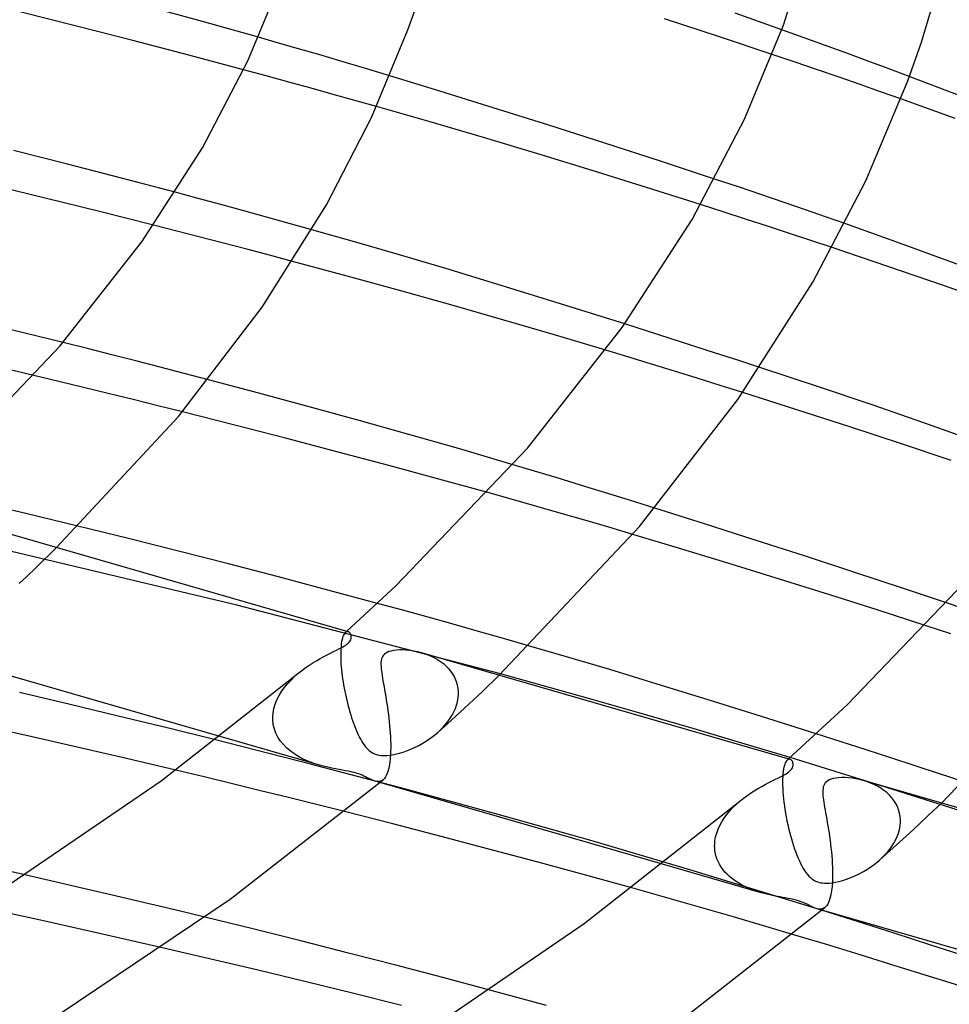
# Model space of a CAD drawing. Header units: millimetres. Extents: x -247 to 247, y -141 to 230.
# Tile 82 of 99: x 94 to 121, y 115 to 144. Entities that reach past the tile are written whole.
import ezdxf

# ---------------------------------------------------------------- set-up
doc = ezdxf.new("R2010")
doc.units = ezdxf.units.MM
doc.layers.add('HIDDEN', color=7, linetype='Continuous')
doc.layers.add('THICK', color=7, linetype='Continuous')

msp = doc.modelspace()

# ---------------------------------------------------------------- linework, layer by layer
at = {"layer": 'HIDDEN'}
for p, q in [((116.77, 143.762), (116.142, 143.988)), ((101.345, 143.598), (100.756, 143.766)), ((101.933, 143.43), (101.345, 143.598)), ((117.398, 143.535), (116.77, 143.762)), ((118.024, 143.307), (117.398, 143.535)), ((102.529, 143.257), (101.933, 143.43)), ((103.176, 143.067), (102.529, 143.257)), ((116.537, 143.034), (115.865, 143.261)), ((118.649, 143.077), (118.024, 143.307)), ((103.875, 142.859), (103.176, 143.067)), ((117.192, 142.81), (116.537, 143.034)), ((119.272, 142.846), (118.649, 143.077)), ((100.986, 142.63), (100.318, 142.81)), ((104.62, 142.634), (103.875, 142.859)), ((117.83, 142.591), (117.192, 142.81)), ((119.893, 142.614), (119.272, 142.846)), ((101.647, 142.45), (100.986, 142.63)), ((102.303, 142.269), (101.647, 142.45)), ((118.449, 142.376), (117.83, 142.591)), ((119.048, 142.166), (118.449, 142.376)), ((102.952, 142.089), (102.303, 142.269)), ((103.594, 141.91), (102.952, 142.089)), ((119.642, 141.956), (119.048, 142.166)), ((104.228, 141.731), (103.594, 141.91)), ((114.872, 139.368), (114.166, 139.603)), ((98.982, 139.032), (98.308, 139.212)), ((115.555, 139.138), (114.872, 139.368)), ((99.654, 138.85), (98.982, 139.032)), ((116.212, 138.916), (115.555, 139.138)), ((116.838, 138.7), (116.212, 138.916)), ((100.325, 138.667), (99.654, 138.85)), ((100.994, 138.483), (100.325, 138.667)), ((114.415, 138.638), (113.752, 138.85)), ((115.072, 138.425), (114.415, 138.638)), ((117.43, 138.494), (116.838, 138.7)), ((101.662, 138.298), (100.994, 138.483)), ((115.722, 138.214), (115.072, 138.425)), ((117.997, 138.295), (117.43, 138.494)), ((98.359, 138.073), (97.669, 138.249)), ((99.046, 137.896), (98.359, 138.073)), ((102.328, 138.111), (101.662, 138.298)), ((116.365, 138.003), (115.722, 138.214)), ((99.729, 137.718), (99.046, 137.896)), ((116.998, 137.794), (116.365, 138.003)), ((117.622, 137.586), (116.998, 137.794)), ((100.41, 137.54), (99.729, 137.718)), ((101.086, 137.362), (100.41, 137.54)), ((101.759, 137.183), (101.086, 137.362)), ((112.193, 135.131), (111.528, 135.343)), ((112.861, 134.918), (112.193, 135.131)), ((113.527, 134.704), (112.861, 134.918)), ((95.726, 134.619), (95.01, 134.798)), ((96.441, 134.439), (95.726, 134.619)), ((111.643, 134.367), (110.972, 134.57)), ((114.191, 134.49), (113.527, 134.704)), ((97.155, 134.257), (96.441, 134.439)), ((97.867, 134.074), (97.155, 134.257)), ((112.316, 134.161), (111.643, 134.367)), ((114.85, 134.276), (114.191, 134.49)), ((115.501, 134.063), (114.85, 134.276)), ((98.577, 133.89), (97.867, 134.074)), ((112.988, 133.954), (112.316, 134.161)), ((94.884, 133.653), (94.156, 133.826)), ((99.287, 133.705), (98.577, 133.89)), ((113.66, 133.746), (112.988, 133.954)), ((114.331, 133.536), (113.66, 133.746)), ((95.612, 133.477), (94.884, 133.653)), ((96.341, 133.3), (95.612, 133.477)), ((114.999, 133.326), (114.331, 133.536)), ((97.069, 133.121), (96.341, 133.3)), ((97.796, 132.941), (97.069, 133.121)), ((98.522, 132.76), (97.796, 132.941)), ((108.876, 131.017), (108.245, 131.207)), ((109.537, 130.817), (108.876, 131.017)), ((110.224, 130.607), (109.537, 130.817)), ((110.935, 130.388), (110.224, 130.607)), ((108.226, 130.182), (107.497, 130.386)), ((111.665, 130.161), (110.935, 130.388)), ((93.92, 129.772), (93.152, 129.955)), ((108.944, 129.978), (108.226, 130.182)), ((109.653, 129.776), (108.944, 129.978)), ((112.412, 129.929), (111.665, 130.161)), ((94.685, 129.589), (93.92, 129.772)), ((110.353, 129.574), (109.653, 129.776)), ((95.448, 129.404), (94.685, 129.589)), ((111.057, 129.369), (110.353, 129.574)), ((111.765, 129.16), (111.057, 129.369)), ((100.119, 127.082), (92.191, 128.965)), ((94.22, 128.183), (94.821, 128.775)), ((93.947, 127.924), (94.22, 128.183)), ((93.725, 127.718), (93.947, 127.924)), ((107.869, 125.059), (100.119, 127.082)), ((104.999, 126.929), (104.254, 127.133)), ((121.761, 126.881), (121.015, 127.136)), ((105.743, 126.724), (104.999, 126.929)), ((106.485, 126.517), (105.743, 126.724)), ((107.225, 126.309), (106.485, 126.517)), ((121.111, 126.239), (120.384, 126.477)), ((103.242, 126.163), (103.227, 126.119)), ((103.258, 126.201), (103.242, 126.163)), ((103.275, 126.232), (103.258, 126.201)), ((103.293, 126.258), (103.275, 126.232)), ((103.312, 126.278), (103.293, 126.258)), ((103.326, 126.288), (103.312, 126.278)), ((103.312, 126.277), (103.318, 126.283)), ((103.318, 126.283), (103.325, 126.289)), ((103.325, 126.289), (103.332, 126.295)), ((103.34, 126.296), (103.326, 126.288)), ((103.332, 126.295), (103.338, 126.301)), ((103.338, 126.301), (103.345, 126.307)), ((103.354, 126.301), (103.34, 126.296)), ((103.345, 126.307), (103.351, 126.313)), ((103.368, 126.303), (103.354, 126.301)), ((103.382, 126.303), (103.368, 126.303)), ((103.395, 126.3), (103.382, 126.303)), ((107.964, 126.099), (107.225, 126.309)), ((103.184, 125.873), (103.178, 125.795)), ((103.192, 125.945), (103.184, 125.873)), ((103.202, 126.01), (103.192, 125.945)), ((103.214, 126.068), (103.202, 126.01)), ((103.227, 126.119), (103.214, 126.068)), ((108.701, 125.888), (107.964, 126.099)), ((103.175, 125.709), (103.174, 125.618)), ((103.174, 125.618), (103.175, 125.522)), ((103.178, 125.795), (103.175, 125.709)), ((105.653, 125.645), (105.547, 125.679)), ((105.758, 125.607), (105.653, 125.645)), ((105.859, 125.563), (105.758, 125.607)), ((103.175, 125.522), (103.176, 125.508)), ((103.176, 125.508), (103.176, 125.493)), ((103.176, 125.493), (103.177, 125.479)), ((103.177, 125.479), (103.177, 125.465)), ((103.177, 125.465), (103.178, 125.45)), ((103.178, 125.45), (103.178, 125.436)), ((103.178, 125.436), (103.183, 125.354)), ((103.183, 125.354), (103.19, 125.269)), ((105.957, 125.513), (105.859, 125.563)), ((106.051, 125.458), (105.957, 125.513)), ((106.14, 125.398), (106.051, 125.458)), ((106.224, 125.332), (106.14, 125.398)), ((106.302, 125.261), (106.224, 125.332)), ((101.807, 124.972), (101.917, 125.069)), ((103.19, 125.269), (103.198, 125.183)), ((103.198, 125.183), (103.207, 125.096)), ((103.207, 125.096), (103.218, 125.007)), ((103.218, 125.007), (103.23, 124.917)), ((106.374, 125.185), (106.302, 125.261)), ((106.439, 125.104), (106.374, 125.185)), ((106.496, 125.017), (106.439, 125.104)), ((106.544, 124.925), (106.496, 125.017)), ((107.334, 124.537), (107.83, 125.02)), ((101.516, 124.654), (101.606, 124.765)), ((101.606, 124.765), (101.704, 124.871)), ((101.704, 124.871), (101.807, 124.972)), ((103.23, 124.917), (103.244, 124.826)), ((103.244, 124.826), (103.259, 124.735)), ((103.259, 124.735), (103.275, 124.644)), ((106.583, 124.829), (106.544, 124.925)), ((106.612, 124.73), (106.583, 124.829)), ((106.631, 124.627), (106.612, 124.73)), ((101.301, 124.299), (101.363, 124.421)), ((101.363, 124.421), (101.435, 124.54)), ((101.435, 124.54), (101.516, 124.654)), ((103.275, 124.644), (103.293, 124.553)), ((103.293, 124.553), (103.311, 124.463)), ((103.311, 124.463), (103.331, 124.373)), ((106.611, 124.238), (106.639, 124.437)), ((106.64, 124.522), (106.631, 124.627)), ((106.639, 124.451), (106.64, 124.465)), ((106.639, 124.437), (106.639, 124.451)), ((106.64, 124.507), (106.64, 124.522)), ((106.64, 124.493), (106.64, 124.507)), ((106.64, 124.479), (106.64, 124.493)), ((106.64, 124.465), (106.64, 124.479)), ((107.077, 124.296), (107.334, 124.537)), ((101.213, 124.046), (101.251, 124.173)), ((101.251, 124.173), (101.301, 124.299)), ((103.331, 124.373), (103.352, 124.284)), ((103.352, 124.284), (103.373, 124.196)), ((103.373, 124.196), (103.396, 124.109)), ((106.548, 124.041), (106.611, 124.238)), ((106.82, 124.059), (107.077, 124.296)), ((101.178, 123.792), (101.188, 123.919)), ((101.188, 123.919), (101.213, 124.046)), ((103.396, 124.109), (103.419, 124.023)), ((103.419, 124.023), (103.443, 123.938)), ((103.443, 123.938), (103.468, 123.855)), ((103.468, 123.855), (103.494, 123.773)), ((106.334, 123.668), (106.455, 123.85)), ((106.455, 123.85), (106.548, 124.041)), ((106.562, 123.822), (106.82, 124.059)), ((101.177, 123.777), (101.178, 123.792)), ((101.177, 123.762), (101.177, 123.777)), ((101.177, 123.748), (101.177, 123.762)), ((101.177, 123.733), (101.177, 123.748)), ((101.178, 123.718), (101.177, 123.733)), ((101.178, 123.704), (101.178, 123.718)), ((101.193, 123.569), (101.178, 123.704)), ((101.224, 123.44), (101.193, 123.569)), ((103.494, 123.773), (103.521, 123.692)), ((103.521, 123.692), (103.549, 123.613)), ((103.549, 123.613), (103.577, 123.536)), ((106.039, 123.35), (106.302, 123.586)), ((106.191, 123.499), (106.334, 123.668)), ((106.302, 123.586), (106.562, 123.822)), ((101.27, 123.316), (101.224, 123.44)), ((101.33, 123.197), (101.27, 123.316)), ((103.577, 123.536), (103.607, 123.461)), ((103.607, 123.461), (103.637, 123.388)), ((103.637, 123.388), (103.668, 123.319)), ((103.668, 123.319), (103.699, 123.252)), ((105.896, 123.231), (106.029, 123.342)), ((106.029, 123.342), (106.191, 123.499)), ((117.888, 123.062), (117.156, 123.296)), ((102.287, 122.409), (99.498, 123.119)), ((102.548, 122.381), (99.632, 123.223)), ((101.403, 123.086), (101.33, 123.197)), ((101.488, 122.983), (101.403, 123.086)), ((101.582, 122.887), (101.488, 122.983)), ((103.699, 123.252), (103.73, 123.189)), ((103.73, 123.189), (103.762, 123.13)), ((103.762, 123.13), (103.795, 123.074)), ((103.795, 123.074), (103.828, 123.022)), ((103.828, 123.022), (103.862, 122.973)), ((103.862, 122.973), (103.896, 122.928)), ((105.47, 122.959), (105.614, 123.04)), ((105.614, 123.04), (105.757, 123.13)), ((105.757, 123.13), (105.896, 123.231)), ((118.62, 122.827), (117.888, 123.062)), ((101.686, 122.798), (101.582, 122.887)), ((101.797, 122.717), (101.686, 122.798)), ((101.913, 122.644), (101.797, 122.717)), ((103.896, 122.928), (103.932, 122.886)), ((103.932, 122.886), (103.971, 122.846)), ((103.971, 122.846), (104.014, 122.807)), ((104.014, 122.807), (104.062, 122.772)), ((104.062, 122.772), (104.113, 122.74)), ((104.113, 122.74), (104.17, 122.714)), ((104.17, 122.714), (104.23, 122.692)), ((104.23, 122.692), (104.294, 122.677)), ((104.294, 122.677), (104.363, 122.667)), ((104.539, 122.665), (104.653, 122.677)), ((104.653, 122.677), (104.778, 122.7)), ((104.778, 122.7), (104.908, 122.732)), ((104.908, 122.732), (105.044, 122.774)), ((105.044, 122.774), (105.183, 122.826)), ((105.183, 122.826), (105.326, 122.887)), ((105.326, 122.887), (105.47, 122.959)), ((119.347, 122.592), (118.62, 122.827)), ((102.035, 122.578), (101.913, 122.644)), ((102.161, 122.52), (102.035, 122.578)), ((102.289, 122.467), (102.161, 122.52)), ((105.055, 121.68), (102.287, 122.409)), ((102.418, 122.421), (102.289, 122.467)), ((102.549, 122.381), (102.418, 122.421)), ((104.363, 122.667), (104.443, 122.662)), ((104.443, 122.662), (104.539, 122.665)), ((116.235, 122.417), (116.221, 122.373)), ((116.251, 122.454), (116.235, 122.417)), ((116.268, 122.484), (116.251, 122.454)), ((116.286, 122.509), (116.268, 122.484)), ((116.304, 122.528), (116.286, 122.509)), ((116.303, 122.528), (116.31, 122.533)), ((116.317, 122.538), (116.304, 122.528)), ((116.31, 122.533), (116.317, 122.539)), ((116.331, 122.546), (116.317, 122.538)), ((116.317, 122.539), (116.323, 122.545)), ((116.323, 122.545), (116.33, 122.551)), ((116.33, 122.551), (116.336, 122.557)), ((116.345, 122.551), (116.331, 122.546)), ((116.336, 122.557), (116.343, 122.562)), ((116.359, 122.553), (116.345, 122.551)), ((116.373, 122.553), (116.359, 122.553)), ((116.386, 122.55), (116.373, 122.553)), ((119.197, 121.733), (116.387, 122.602)), ((120.067, 122.358), (119.347, 122.592)), ((99.159, 122.032), (98.325, 122.231)), ((102.672, 122.347), (102.549, 122.381)), ((102.794, 122.318), (102.672, 122.347)), ((102.911, 122.293), (102.794, 122.318)), ((103.025, 122.271), (102.911, 122.293)), ((103.133, 122.251), (103.025, 122.271)), ((103.232, 122.233), (103.133, 122.251)), ((103.318, 122.217), (103.232, 122.233)), ((103.391, 122.202), (103.318, 122.217)), ((103.453, 122.19), (103.391, 122.202)), ((103.507, 122.177), (103.453, 122.19)), ((103.56, 122.164), (103.507, 122.177)), ((103.61, 122.15), (103.56, 122.164)), ((103.658, 122.136), (103.61, 122.15)), ((103.705, 122.12), (103.658, 122.136)), ((103.752, 122.102), (103.705, 122.12)), ((103.801, 122.082), (103.752, 122.102)), ((116.177, 122.131), (116.17, 122.051)), ((116.185, 122.202), (116.177, 122.131)), ((116.195, 122.266), (116.185, 122.202)), ((116.207, 122.323), (116.195, 122.266)), ((116.221, 122.373), (116.207, 122.323)), ((120.778, 122.125), (120.067, 122.358)), ((121.476, 121.895), (120.778, 122.125)), ((99.991, 121.831), (99.159, 122.032)), ((100.819, 121.629), (99.991, 121.831)), ((103.851, 122.06), (103.801, 122.082)), ((103.903, 122.036), (103.851, 122.06)), ((103.953, 122.01), (103.903, 122.036)), ((104.002, 121.986), (103.953, 122.01)), ((104.049, 121.963), (104.002, 121.986)), ((104.094, 121.942), (104.049, 121.963)), ((104.138, 121.924), (104.094, 121.942)), ((104.18, 121.91), (104.138, 121.924)), ((104.224, 121.9), (104.18, 121.91)), ((104.325, 121.868), (104.18, 121.91)), ((104.266, 121.895), (104.224, 121.9)), ((104.306, 121.897), (104.266, 121.895)), ((104.346, 121.906), (104.306, 121.897)), ((104.383, 121.922), (104.346, 121.906)), ((104.419, 121.947), (104.383, 121.922)), ((116.167, 121.965), (116.166, 121.871)), ((116.166, 121.871), (116.167, 121.771)), ((116.17, 122.051), (116.167, 121.965)), ((118.647, 121.894), (118.536, 121.929)), ((118.754, 121.854), (118.647, 121.894)), ((118.859, 121.808), (118.754, 121.854)), ((118.959, 121.757), (118.859, 121.808)), ((101.644, 121.426), (100.819, 121.629)), ((107.802, 120.931), (105.055, 121.68)), ((116.167, 121.771), (116.168, 121.757)), ((116.168, 121.757), (116.168, 121.743)), ((116.168, 121.743), (116.169, 121.729)), ((116.169, 121.729), (116.169, 121.714)), ((116.169, 121.714), (116.17, 121.7)), ((116.17, 121.7), (116.171, 121.685)), ((116.171, 121.685), (116.176, 121.591)), ((116.176, 121.591), (116.184, 121.492)), ((119.054, 121.7), (118.959, 121.757)), ((119.144, 121.638), (119.054, 121.7)), ((119.228, 121.571), (119.144, 121.638)), ((121.964, 120.852), (119.197, 121.733)), ((119.306, 121.499), (119.228, 121.571)), ((102.467, 121.221), (101.644, 121.426)), ((114.803, 121.226), (114.906, 121.317)), ((116.184, 121.492), (116.194, 121.391)), ((116.194, 121.391), (116.206, 121.287)), ((116.206, 121.287), (116.22, 121.181)), ((119.377, 121.422), (119.306, 121.499)), ((119.44, 121.34), (119.377, 121.422)), ((119.495, 121.253), (119.44, 121.34)), ((119.541, 121.163), (119.495, 121.253)), ((120.46, 120.905), (120.837, 121.265)), ((103.288, 121.015), (102.467, 121.221)), ((114.528, 120.93), (114.613, 121.032)), ((114.613, 121.032), (114.705, 121.131)), ((114.705, 121.131), (114.803, 121.226)), ((116.22, 121.181), (116.236, 121.074)), ((116.236, 121.074), (116.254, 120.965)), ((116.254, 120.965), (116.274, 120.856)), ((119.578, 121.069), (119.541, 121.163)), ((119.606, 120.972), (119.578, 121.069)), ((119.624, 120.873), (119.606, 120.972)), ((110.528, 120.163), (107.802, 120.931)), ((114.321, 120.607), (114.382, 120.718)), ((114.382, 120.718), (114.451, 120.825)), ((114.451, 120.825), (114.528, 120.93)), ((116.274, 120.856), (116.296, 120.746)), ((116.296, 120.746), (116.319, 120.638)), ((119.612, 120.532), (119.631, 120.686)), ((119.632, 120.771), (119.624, 120.873)), ((119.631, 120.7), (119.632, 120.715)), ((119.631, 120.686), (119.631, 120.7)), ((119.632, 120.757), (119.632, 120.771)), ((119.632, 120.743), (119.632, 120.757)), ((119.632, 120.729), (119.632, 120.743)), ((119.632, 120.715), (119.632, 120.729)), ((120.179, 120.643), (120.46, 120.905)), ((114.198, 120.268), (114.229, 120.381)), ((114.229, 120.381), (114.27, 120.495)), ((114.27, 120.495), (114.321, 120.607)), ((116.319, 120.638), (116.344, 120.529)), ((116.344, 120.529), (116.371, 120.422)), ((116.371, 120.422), (116.399, 120.316)), ((119.514, 120.23), (119.572, 120.378)), ((119.572, 120.378), (119.612, 120.532)), ((119.608, 120.119), (119.894, 120.38)), ((119.894, 120.38), (120.179, 120.643)), ((113.535, 119.278), (110.528, 120.163)), ((114.17, 120.041), (114.178, 120.154)), ((114.178, 120.154), (114.198, 120.268)), ((116.399, 120.316), (116.428, 120.211)), ((116.428, 120.211), (116.458, 120.109)), ((116.458, 120.109), (116.489, 120.011)), ((119.319, 119.858), (119.608, 120.119)), ((119.35, 119.951), (119.439, 120.087)), ((119.439, 120.087), (119.514, 120.23)), ((114.169, 120.026), (114.17, 120.041)), ((114.169, 120.012), (114.169, 120.026)), ((114.169, 119.997), (114.169, 120.012)), ((114.169, 119.982), (114.169, 119.997)), ((114.17, 119.968), (114.169, 119.982)), ((114.171, 119.953), (114.17, 119.968)), ((114.179, 119.863), (114.171, 119.953)), ((114.194, 119.775), (114.179, 119.863)), ((116.489, 120.011), (116.521, 119.915)), ((116.521, 119.915), (116.555, 119.823)), ((116.555, 119.823), (116.589, 119.734)), ((119.029, 119.598), (119.319, 119.858)), ((119.137, 119.701), (119.249, 119.822)), ((119.249, 119.822), (119.35, 119.951)), ((114.216, 119.689), (114.194, 119.775)), ((114.245, 119.606), (114.216, 119.689)), ((114.28, 119.526), (114.245, 119.606)), ((114.321, 119.449), (114.28, 119.526)), ((116.589, 119.734), (116.623, 119.649)), ((116.623, 119.649), (116.659, 119.567)), ((116.659, 119.567), (116.696, 119.49)), ((118.786, 119.406), (118.903, 119.493)), ((118.903, 119.493), (119.017, 119.588)), ((119.017, 119.588), (119.137, 119.701)), ((115.539, 118.631), (112.637, 119.469)), ((117.313, 118.114), (113.535, 119.278)), ((114.367, 119.376), (114.321, 119.449)), ((114.418, 119.306), (114.367, 119.376)), ((114.473, 119.239), (114.418, 119.306)), ((114.533, 119.176), (114.473, 119.239)), ((116.696, 119.49), (116.733, 119.416)), ((116.733, 119.416), (116.772, 119.347)), ((116.772, 119.347), (116.812, 119.283)), ((116.812, 119.283), (116.853, 119.223)), ((116.853, 119.223), (116.896, 119.168)), ((118.418, 119.186), (118.542, 119.252)), ((118.542, 119.252), (118.665, 119.326)), ((118.665, 119.326), (118.786, 119.406)), ((94.771, 118.954), (93.885, 119.156)), ((95.656, 118.749), (94.771, 118.954)), ((114.596, 119.116), (114.533, 119.176)), ((114.662, 119.06), (114.596, 119.116)), ((114.732, 119.006), (114.662, 119.06)), ((114.804, 118.956), (114.732, 119.006)), ((114.879, 118.909), (114.804, 118.956)), ((116.896, 119.168), (116.94, 119.118)), ((116.94, 119.118), (116.985, 119.074)), ((116.985, 119.074), (117.03, 119.038)), ((117.03, 119.038), (117.073, 119.008)), ((117.073, 119.008), (117.116, 118.984)), ((117.116, 118.984), (117.159, 118.964)), ((117.159, 118.964), (117.202, 118.948)), ((117.202, 118.948), (117.248, 118.935)), ((117.248, 118.935), (117.295, 118.925)), ((117.295, 118.925), (117.345, 118.918)), ((117.345, 118.918), (117.398, 118.913)), ((117.398, 118.913), (117.459, 118.912)), ((117.459, 118.912), (117.532, 118.915)), ((117.532, 118.915), (117.617, 118.923)), ((117.617, 118.923), (117.716, 118.939)), ((117.716, 118.939), (117.822, 118.962)), ((117.822, 118.962), (117.934, 118.992)), ((117.934, 118.992), (118.05, 119.03)), ((118.05, 119.03), (118.17, 119.074)), ((118.17, 119.074), (118.294, 119.127)), ((118.294, 119.127), (118.418, 119.186)), ((96.539, 118.543), (95.656, 118.749)), ((112.492, 118.557), (111.734, 118.77)), ((114.956, 118.865), (114.879, 118.909)), ((115.035, 118.823), (114.956, 118.865)), ((115.116, 118.785), (115.035, 118.823)), ((115.199, 118.749), (115.116, 118.785)), ((115.283, 118.716), (115.199, 118.749)), ((115.368, 118.685), (115.283, 118.716)), ((115.454, 118.657), (115.368, 118.685)), ((115.54, 118.631), (115.454, 118.657)), ((115.624, 118.607), (115.54, 118.631)), ((97.42, 118.334), (96.539, 118.543)), ((113.247, 118.343), (112.492, 118.557)), ((114.002, 118.128), (113.247, 118.343)), ((115.708, 118.586), (115.624, 118.607)), ((115.79, 118.567), (115.708, 118.586)), ((115.869, 118.55), (115.79, 118.567)), ((115.946, 118.534), (115.869, 118.55)), ((116.021, 118.52), (115.946, 118.534)), ((116.093, 118.506), (116.021, 118.52)), ((116.166, 118.493), (116.093, 118.506)), ((116.245, 118.479), (116.166, 118.493)), ((116.327, 118.463), (116.245, 118.479)), ((116.41, 118.447), (116.327, 118.463)), ((116.491, 118.429), (116.41, 118.447)), ((116.567, 118.41), (116.491, 118.429)), ((116.639, 118.389), (116.567, 118.41)), ((116.707, 118.366), (116.639, 118.389)), ((116.774, 118.34), (116.707, 118.366)), ((116.841, 118.311), (116.774, 118.34)), ((98.299, 118.124), (97.42, 118.334)), ((99.176, 117.912), (98.299, 118.124)), ((114.757, 117.91), (114.002, 118.128)), ((116.905, 118.28), (116.841, 118.311)), ((116.964, 118.25), (116.905, 118.28)), ((117.02, 118.222), (116.964, 118.25)), ((117.073, 118.197), (117.02, 118.222)), ((117.123, 118.176), (117.073, 118.197)), ((117.172, 118.16), (117.123, 118.176)), ((117.317, 118.118), (117.171, 118.16)), ((117.215, 118.15), (117.172, 118.16)), ((117.257, 118.145), (117.215, 118.15)), ((117.297, 118.147), (117.257, 118.145)), ((117.336, 118.156), (117.297, 118.147)), ((117.374, 118.172), (117.336, 118.156)), ((117.41, 118.196), (117.374, 118.172)), ((94.263, 117.841), (93.352, 118.041)), ((95.173, 117.64), (94.263, 117.841)), ((115.572, 117.672), (114.757, 117.91)), ((96.081, 117.436), (95.173, 117.64)), ((116.46, 117.407), (115.572, 117.672)), ((96.987, 117.23), (96.081, 117.436)), ((97.89, 117.023), (96.987, 117.23)), ((108.394, 115.541), (107.558, 115.767)), ((109.228, 115.313), (108.394, 115.541))]:
    msp.add_line(p, q, dxfattribs=at)
at = {"layer": 'THICK'}
for p, q in [((116.192, 144.125), (117.015, 146.738)), ((120.253, 143.62), (120.894, 145.783)), ((100.443, 143.074), (101.436, 145.471)), ((99.112, 144.227), (97.459, 144.68)), ((105.148, 143.989), (105.467, 144.884)), ((95.411, 144.093), (93.742, 144.512)), ((116.142, 143.988), (114.775, 144.472)), ((97.067, 143.669), (95.411, 144.093)), ((100.756, 143.766), (99.112, 144.227)), ((114.308, 143.78), (112.692, 144.31)), ((115.046, 141.359), (116.192, 144.125)), ((104.079, 141.407), (105.148, 143.989)), ((98.705, 143.241), (97.067, 143.669)), ((115.865, 143.261), (114.308, 143.78)), ((119.847, 142.491), (120.253, 143.62)), ((100.318, 142.81), (98.705, 143.241)), ((99.107, 140.522), (100.443, 143.074)), ((106.092, 142.184), (104.62, 142.634)), ((118.615, 139.55), (119.847, 142.491)), ((121.511, 142.001), (119.893, 142.614)), ((107.661, 141.696), (106.092, 142.184)), ((121.237, 141.383), (119.642, 141.956)), ((105.801, 141.28), (104.228, 141.731)), ((109.291, 141.182), (107.661, 141.696)), ((102.756, 138.848), (104.079, 141.407)), ((107.375, 140.819), (105.801, 141.28)), ((113.504, 138.417), (115.046, 141.359)), ((110.943, 140.655), (109.291, 141.182)), ((108.969, 140.341), (107.375, 140.819)), ((112.581, 140.124), (110.943, 140.655)), ((95.147, 140.038), (93.556, 140.44)), ((97.328, 137.76), (99.107, 140.522)), ((110.571, 139.851), (108.969, 140.341)), ((96.731, 139.628), (95.147, 140.038)), ((114.166, 139.603), (112.581, 140.124)), ((112.169, 139.352), (110.571, 139.851)), ((98.308, 139.212), (96.731, 139.628)), ((117.057, 136.576), (118.615, 139.55)), ((94.485, 139.043), (92.888, 139.43)), ((113.752, 138.85), (112.169, 139.352)), ((96.081, 138.649), (94.485, 139.043)), ((97.669, 138.249), (96.081, 138.649)), ((100.862, 135.834), (102.756, 138.848)), ((111.453, 135.236), (113.504, 138.417)), ((103.576, 137.758), (102.328, 138.111)), ((119.53, 137.747), (117.997, 138.295)), ((94.915, 134.686), (97.328, 137.76)), ((104.831, 137.397), (103.576, 137.758)), ((121.058, 137.19), (119.53, 137.747)), ((119.293, 137.023), (117.622, 137.586)), ((103.367, 136.749), (101.759, 137.183)), ((106.266, 136.971), (104.831, 137.397)), ((122.576, 136.626), (121.058, 137.19)), ((107.896, 136.476), (106.266, 136.971)), ((120.864, 136.483), (119.293, 137.023)), ((104.942, 136.316), (103.367, 136.749)), ((114.855, 133.12), (117.057, 136.576)), ((106.479, 135.885), (104.942, 136.316)), ((109.668, 135.927), (107.896, 136.476)), ((122.338, 135.963), (120.864, 136.483)), ((98.407, 132.622), (100.862, 135.834)), ((107.971, 135.458), (106.479, 135.885)), ((111.528, 135.343), (109.668, 135.927)), ((109.462, 135.021), (107.971, 135.458)), ((95.01, 134.798), (93.488, 135.172)), ((108.671, 131.696), (111.453, 135.236)), ((110.972, 134.57), (109.462, 135.021)), ((91.533, 131.149), (94.915, 134.686)), ((94.156, 133.826), (92.614, 134.189)), ((117.225, 133.493), (115.501, 134.063)), ((100.77, 133.311), (99.287, 133.705)), ((118.827, 132.953), (117.225, 133.493)), ((102.248, 132.912), (100.77, 133.311)), ((111.96, 129.389), (114.855, 133.12)), ((116.587, 132.82), (114.999, 133.326)), ((103.718, 132.506), (102.248, 132.912)), ((118.144, 132.316), (116.587, 132.82)), ((120.261, 132.456), (118.827, 132.953)), ((94.821, 128.775), (98.407, 132.622)), ((100.062, 132.37), (98.522, 132.76)), ((101.59, 131.976), (100.062, 132.37)), ((105.182, 132.096), (103.718, 132.506)), ((119.659, 131.817), (118.144, 132.316)), ((121.612, 131.975), (120.261, 132.456)), ((103.102, 131.58), (101.59, 131.976)), ((106.64, 131.679), (105.182, 132.096)), ((104.798, 127.648), (108.671, 131.696)), ((108.245, 131.207), (106.64, 131.679)), ((121.12, 131.328), (119.659, 131.817)), ((104.593, 131.182), (103.102, 131.58)), ((106.06, 130.783), (104.593, 131.182)), ((107.497, 130.386), (106.06, 130.783)), ((113.875, 129.468), (112.412, 129.929)), ((103.394, 126.3), (92.562, 129.427)), ((96.931, 129.039), (95.448, 129.404)), ((107.83, 125.02), (111.96, 129.389)), ((115.36, 128.995), (113.875, 129.468)), ((113.207, 128.729), (111.765, 129.16)), ((98.407, 128.669), (96.931, 129.039)), ((116.841, 128.517), (115.36, 128.995)), ((99.877, 128.293), (98.407, 128.669)), ((114.658, 128.288), (113.207, 128.729)), ((118.294, 128.043), (116.841, 128.517)), ((118.065, 124.149), (122.429, 128.708)), ((101.342, 127.912), (99.877, 128.293)), ((116.109, 127.839), (114.658, 128.288)), ((102.801, 127.525), (101.342, 127.912)), ((119.694, 127.58), (118.294, 128.043)), ((103.351, 126.313), (104.798, 127.648)), ((117.553, 127.386), (116.109, 127.839)), ((104.254, 127.133), (102.801, 127.525)), ((118.98, 126.931), (117.553, 127.386)), ((121.015, 127.136), (119.694, 127.58)), ((120.384, 126.477), (118.98, 126.931)), ((103.413, 126.292), (103.395, 126.3)), ((103.429, 126.281), (103.413, 126.292)), ((103.444, 126.266), (103.429, 126.281)), ((103.458, 126.248), (103.444, 126.266)), ((103.469, 126.228), (103.458, 126.248)), ((103.477, 126.205), (103.469, 126.228)), ((103.483, 126.181), (103.477, 126.205)), ((103.486, 126.155), (103.483, 126.181)), ((103.486, 126.127), (103.486, 126.155)), ((103.188, 125.828), (103.241, 125.858)), ((103.241, 125.858), (103.285, 125.884)), ((103.285, 125.884), (103.322, 125.908)), ((103.322, 125.908), (103.354, 125.931)), ((103.354, 125.931), (103.382, 125.954)), ((103.382, 125.954), (103.421, 125.992)), ((103.421, 125.992), (103.449, 126.028)), ((103.449, 126.028), (103.468, 126.063)), ((103.468, 126.063), (103.48, 126.096)), ((103.48, 126.096), (103.486, 126.127)), ((109.814, 125.563), (108.701, 125.888)), ((120.837, 121.265), (125.455, 126.093)), ((99.632, 123.223), (91.333, 125.619)), ((102.675, 125.567), (102.777, 125.62)), ((102.777, 125.62), (102.873, 125.669)), ((102.873, 125.669), (102.964, 125.714)), ((102.964, 125.714), (103.048, 125.756)), ((103.048, 125.756), (103.124, 125.794)), ((103.124, 125.794), (103.188, 125.828)), ((104.411, 125.58), (104.391, 125.543)), ((104.435, 125.613), (104.411, 125.58)), ((104.464, 125.642), (104.435, 125.613)), ((104.5, 125.669), (104.464, 125.642)), ((104.542, 125.693), (104.5, 125.669)), ((104.594, 125.714), (104.542, 125.693)), ((104.655, 125.732), (104.594, 125.714)), ((104.729, 125.748), (104.655, 125.732)), ((104.812, 125.758), (104.729, 125.748)), ((104.903, 125.764), (104.812, 125.758)), ((105, 125.764), (104.903, 125.764)), ((105.103, 125.759), (105, 125.764)), ((105.21, 125.748), (105.103, 125.759)), ((105.32, 125.731), (105.21, 125.748)), ((105.433, 125.708), (105.32, 125.731)), ((105.547, 125.679), (105.433, 125.708)), ((116.385, 122.55), (105.553, 125.677)), ((102.13, 125.235), (102.241, 125.311)), ((102.241, 125.311), (102.352, 125.383)), ((102.352, 125.383), (102.462, 125.449)), ((102.462, 125.449), (102.57, 125.51)), ((102.57, 125.51), (102.675, 125.567)), ((104.359, 125.394), (104.358, 125.337)), ((104.358, 125.337), (104.36, 125.278)), ((104.365, 125.449), (104.359, 125.394)), ((104.376, 125.499), (104.365, 125.449)), ((104.391, 125.543), (104.376, 125.499)), ((111.083, 125.185), (109.814, 125.563)), ((97.899, 121.917), (101.916, 125.068)), ((101.917, 125.069), (102.022, 125.154)), ((102.022, 125.154), (102.13, 125.235)), ((104.36, 125.278), (104.365, 125.218)), ((104.365, 125.218), (104.372, 125.155)), ((104.372, 125.155), (104.381, 125.087)), ((104.381, 125.087), (104.392, 125.015)), ((104.392, 125.015), (104.404, 124.938)), ((109.339, 124.654), (107.869, 125.059)), ((112.482, 124.759), (111.083, 125.185)), ((104.404, 124.938), (104.418, 124.857)), ((104.418, 124.857), (104.433, 124.772)), ((104.433, 124.772), (104.449, 124.683)), ((113.981, 124.296), (112.482, 124.759)), ((95.185, 124.168), (93.73, 124.51)), ((104.449, 124.683), (104.466, 124.59)), ((104.466, 124.59), (104.483, 124.493)), ((104.483, 124.493), (104.5, 124.394)), ((110.777, 124.251), (109.339, 124.654)), ((96.632, 123.823), (95.185, 124.168)), ((104.5, 124.394), (104.516, 124.292)), ((104.516, 124.292), (104.532, 124.189)), ((104.532, 124.189), (104.548, 124.084)), ((112.178, 123.851), (110.777, 124.251)), ((115.549, 123.806), (113.981, 124.296)), ((116.343, 122.562), (118.065, 124.149)), ((104.548, 124.084), (104.563, 123.977)), ((104.563, 123.977), (104.577, 123.869)), ((104.577, 123.869), (104.591, 123.76)), ((113.565, 123.447), (112.178, 123.851)), ((93.972, 123.237), (92.509, 123.563)), ((98.07, 123.473), (96.632, 123.823)), ((104.591, 123.76), (104.603, 123.65)), ((104.603, 123.65), (104.614, 123.539)), ((117.156, 123.296), (115.549, 123.806)), ((99.498, 123.119), (98.07, 123.473)), ((104.614, 123.539), (104.623, 123.429)), ((104.623, 123.429), (104.631, 123.319)), ((104.631, 123.319), (104.637, 123.21)), ((114.971, 123.03), (113.565, 123.447)), ((95.429, 122.906), (93.972, 123.237)), ((104.637, 123.21), (104.641, 123.101)), ((104.641, 123.101), (104.644, 122.995)), ((104.644, 122.995), (104.644, 122.891)), ((116.387, 122.602), (114.971, 123.03)), ((96.881, 122.571), (95.429, 122.906)), ((104.639, 122.705), (104.63, 122.575)), ((104.64, 122.733), (104.639, 122.719)), ((104.639, 122.719), (104.639, 122.705)), ((104.641, 122.748), (104.64, 122.733)), ((104.642, 122.777), (104.641, 122.762)), ((104.641, 122.762), (104.641, 122.748)), ((104.644, 122.891), (104.642, 122.792)), ((104.642, 122.792), (104.642, 122.777)), ((98.325, 122.231), (96.881, 122.571)), ((104.616, 122.456), (104.599, 122.348)), ((104.63, 122.575), (104.616, 122.456)), ((116.403, 122.543), (116.386, 122.55)), ((116.418, 122.533), (116.403, 122.543)), ((116.432, 122.519), (116.418, 122.533)), ((116.445, 122.503), (116.432, 122.519)), ((116.456, 122.485), (116.445, 122.503)), ((116.464, 122.465), (116.456, 122.485)), ((116.471, 122.444), (116.464, 122.465)), ((116.476, 122.42), (116.471, 122.444)), ((116.475, 122.366), (116.477, 122.394)), ((116.477, 122.394), (116.476, 122.42)), ((104.553, 122.167), (104.524, 122.095)), ((104.578, 122.252), (104.553, 122.167)), ((104.599, 122.348), (104.578, 122.252)), ((116.193, 122.085), (116.25, 122.118)), ((116.25, 122.118), (116.297, 122.148)), ((116.297, 122.148), (116.337, 122.176)), ((116.337, 122.176), (116.373, 122.204)), ((116.373, 122.204), (116.408, 122.238)), ((116.408, 122.238), (116.435, 122.272)), ((116.435, 122.272), (116.455, 122.304)), ((116.455, 122.304), (116.468, 122.336)), ((116.468, 122.336), (116.475, 122.366)), ((93.239, 118.742), (97.899, 121.917)), ((99.923, 118.444), (104.421, 121.948)), ((112.637, 119.469), (104.325, 121.868)), ((104.458, 121.986), (104.421, 121.948)), ((104.492, 122.035), (104.458, 121.986)), ((104.524, 122.095), (104.492, 122.035)), ((115.552, 121.755), (115.659, 121.813)), ((115.659, 121.813), (115.763, 121.867)), ((115.763, 121.867), (115.862, 121.917)), ((115.862, 121.917), (115.956, 121.964)), ((115.956, 121.964), (116.044, 122.008)), ((116.044, 122.008), (116.124, 122.049)), ((116.124, 122.049), (116.193, 122.085)), ((117.397, 121.824), (117.378, 121.785)), ((117.423, 121.86), (117.397, 121.824)), ((117.454, 121.892), (117.423, 121.86)), ((117.493, 121.92), (117.454, 121.892)), ((117.537, 121.945), (117.493, 121.92)), ((117.591, 121.966), (117.537, 121.945)), ((117.655, 121.985), (117.591, 121.966)), ((117.73, 121.999), (117.655, 121.985)), ((117.814, 122.009), (117.73, 121.999)), ((117.904, 122.014), (117.814, 122.009)), ((118.001, 122.014), (117.904, 122.014)), ((118.102, 122.008), (118.001, 122.014)), ((118.208, 121.997), (118.102, 122.008)), ((118.316, 121.98), (118.208, 121.997)), ((118.426, 121.958), (118.316, 121.98)), ((118.536, 121.929), (118.426, 121.958)), ((127.644, 119.3), (118.544, 121.927)), ((115.113, 121.478), (115.221, 121.554)), ((115.221, 121.554), (115.332, 121.625)), ((115.332, 121.625), (115.443, 121.693)), ((115.443, 121.693), (115.552, 121.755)), ((117.35, 121.647), (117.348, 121.594)), ((117.348, 121.594), (117.35, 121.539)), ((117.355, 121.696), (117.35, 121.647)), ((117.35, 121.539), (117.354, 121.481)), ((117.364, 121.742), (117.355, 121.696)), ((117.378, 121.785), (117.364, 121.742)), ((110.335, 117.723), (114.905, 121.316)), ((114.906, 121.317), (115.007, 121.399)), ((115.007, 121.399), (115.113, 121.478)), ((117.354, 121.481), (117.361, 121.421)), ((117.361, 121.421), (117.369, 121.357)), ((117.369, 121.357), (117.379, 121.29)), ((117.379, 121.29), (117.39, 121.217)), ((104.708, 120.653), (103.288, 121.015)), ((117.39, 121.217), (117.403, 121.141)), ((117.403, 121.141), (117.417, 121.06)), ((117.417, 121.06), (117.433, 120.976)), ((117.433, 120.976), (117.448, 120.887)), ((106.124, 120.286), (104.708, 120.653)), ((117.448, 120.887), (117.465, 120.794)), ((117.465, 120.794), (117.482, 120.697)), ((117.482, 120.697), (117.499, 120.596)), ((117.499, 120.596), (117.515, 120.493)), ((117.515, 120.493), (117.532, 120.387)), ((117.532, 120.387), (117.547, 120.28)), ((107.534, 119.914), (106.124, 120.286)), ((117.547, 120.28), (117.562, 120.17)), ((117.562, 120.17), (117.576, 120.059)), ((108.939, 119.538), (107.534, 119.914)), ((117.576, 120.059), (117.589, 119.946)), ((117.589, 119.946), (117.601, 119.832)), ((117.601, 119.832), (117.612, 119.717)), ((110.339, 119.156), (108.939, 119.538)), ((117.612, 119.717), (117.62, 119.602)), ((117.62, 119.602), (117.627, 119.487)), ((93.885, 119.156), (92.446, 119.48)), ((117.627, 119.487), (117.632, 119.373)), ((117.632, 119.373), (117.635, 119.26)), ((117.635, 119.26), (117.636, 119.149)), ((111.734, 118.77), (110.339, 119.156)), ((117.631, 118.954), (117.621, 118.813)), ((117.632, 118.983), (117.631, 118.968)), ((117.631, 118.968), (117.631, 118.954)), ((117.633, 118.997), (117.632, 118.983)), ((117.634, 119.027), (117.633, 119.012)), ((117.633, 119.012), (117.633, 118.997)), ((117.636, 119.149), (117.634, 119.041)), ((117.634, 119.041), (117.634, 119.027)), ((117.605, 118.682), (117.584, 118.565)), ((117.621, 118.813), (117.605, 118.682)), ((94.895, 115.057), (99.923, 118.444)), ((117.528, 118.373), (117.493, 118.299)), ((117.559, 118.462), (117.528, 118.373)), ((117.584, 118.565), (117.559, 118.462)), ((112.322, 114.222), (117.413, 118.199)), ((118.374, 117.78), (117.313, 118.114)), ((123.905, 116.216), (117.317, 118.118)), ((117.453, 118.241), (117.41, 118.196)), ((117.493, 118.299), (117.453, 118.241)), ((100.594, 117.565), (99.176, 117.912)), ((119.45, 117.439), (118.374, 117.78)), ((102.004, 117.213), (100.594, 117.565)), ((105.028, 114.105), (110.335, 117.723)), ((103.405, 116.858), (102.004, 117.213)), ((117.424, 117.116), (116.46, 117.407)), ((120.529, 117.094), (119.45, 117.439)), ((99.321, 116.69), (97.89, 117.023)), ((118.443, 116.805), (117.424, 117.116)), ((121.604, 116.747), (120.529, 117.094)), ((100.744, 116.353), (99.321, 116.69)), ((104.796, 116.499), (103.405, 116.858)), ((119.508, 116.476), (118.443, 116.805)), ((102.159, 116.012), (100.744, 116.353)), ((106.179, 116.136), (104.796, 116.499)), ((120.61, 116.133), (119.508, 116.476)), ((107.558, 115.767), (106.179, 116.136)), ((121.737, 115.779), (120.61, 116.133)), ((103.565, 115.667), (102.159, 116.012)), ((104.964, 115.318), (103.565, 115.667))]:
    msp.add_line(p, q, dxfattribs=at)

doc.saveas('drawing.dxf')
